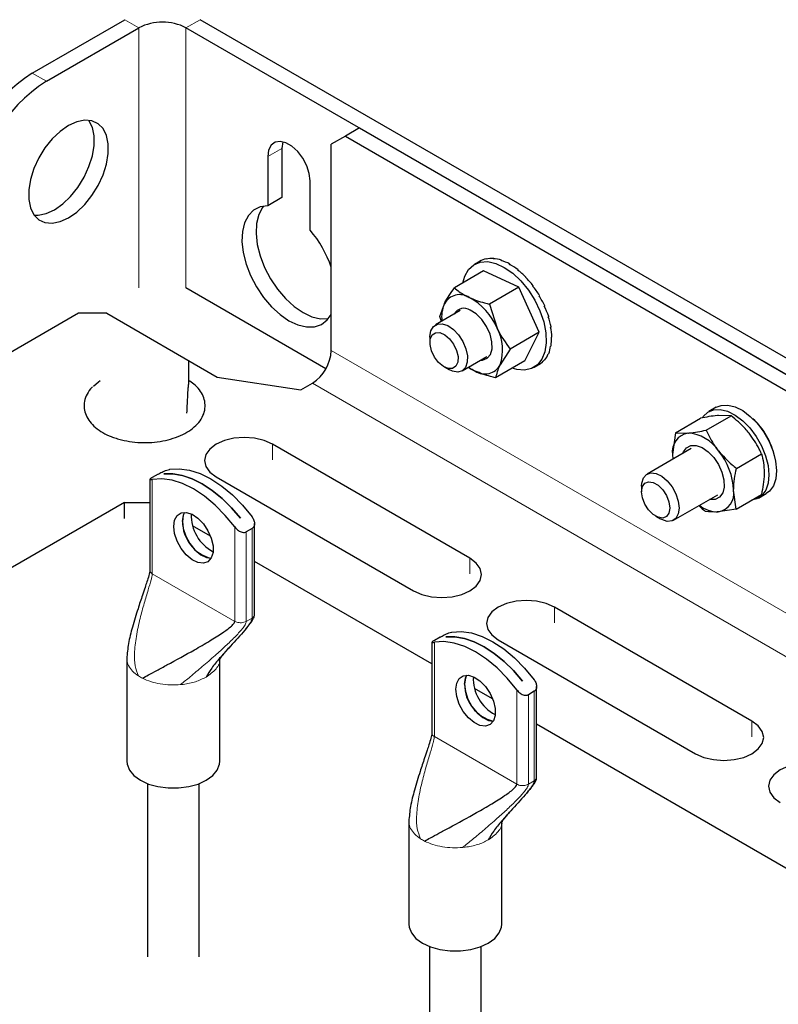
# Model space of a CAD drawing. Header units: millimetres. Extents: x 5 to 418, y 2 to 292.
# Tile 24 of 30: x 272 to 295, y 200 to 230. Entities that reach past the tile are written whole.
import ezdxf

# ---------------------------------------------------------------- set-up
doc = ezdxf.new("R2010")
doc.units = ezdxf.units.MM

msp = doc.modelspace()

# ---------------------------------------------------------------- linework, layer by layer
at = {"color": 7, "linetype": 'Continuous', "lineweight": 25}
for p, q in [((272.5274, 228.3421), (275.3134, 229.9504)), ((312.0547, 210.0464), (277.5762, 229.9504)), ((272.9517, 228.0972), (275.7377, 229.7055)), ((311.6304, 209.8015), (277.1519, 229.7055)), ((282.3703, 226.693), (281.9461, 226.448)), ((282.3703, 226.693), (306.412, 212.814)), ((281.9461, 226.448), (281.5218, 226.203)), ((281.9461, 226.448), (305.9877, 212.5691)), ((280.0369, 226.0803), (280.0369, 224.5991)), ((281.5218, 219.9973), (281.5218, 226.203)), ((279.6126, 225.8353), (279.6126, 224.3542)), ((280.8854, 223.6194), (280.8854, 225.1006)), ((280.0369, 224.5991), (279.6126, 224.3542)), ((286.1912, 222.7614), (286.1742, 222.7516)), ((286.1912, 222.7614), (286.1936, 222.7557)), ((286.41, 222.7701), (286.393, 222.7604)), ((286.41, 222.7701), (286.4132, 222.7591)), ((286.6474, 222.7163), (286.6305, 222.7065)), ((286.6474, 222.7163), (286.6498, 222.7008)), ((285.9825, 222.6806), (285.8298, 222.5924)), ((285.9994, 222.6903), (285.9824, 222.6806)), ((285.9994, 222.6903), (285.9995, 222.6901)), ((286.8944, 222.6018), (286.8774, 222.592)), ((286.8944, 222.6018), (286.8943, 222.5834)), ((287.1413, 222.4312), (287.1243, 222.4214)), ((287.1413, 222.4312), (287.1375, 222.4119)), ((286.1064, 222.3954), (285.2268, 221.8877)), ((287.1627, 221.9058), (286.1064, 222.3954)), ((287.3787, 222.2109), (287.3618, 222.2012)), ((287.3787, 222.2109), (287.3705, 222.1929)), ((281.3631, 219.452), (277.1519, 221.8831)), ((287.1627, 221.9058), (286.2832, 221.3981)), ((287.781, 220.5526), (287.1627, 221.9058)), ((287.5976, 221.9496), (287.5806, 221.9398)), ((287.5976, 221.9496), (287.5847, 221.9348)), ((287.7894, 221.6571), (287.7724, 221.6473)), ((287.7894, 221.6571), (287.7724, 221.6473)), ((284.7888, 221.0241), (284.9257, 221.4085)), ((286.2832, 221.3981), (286.5102, 220.674)), ((287.9468, 221.3447), (287.9298, 221.3349)), ((273.9204, 221.1198), (270.7282, 219.277)), ((274.7689, 221.1198), (273.9204, 221.1198)), ((274.7689, 221.1198), (278.0912, 219.2019)), ((285.399, 221.2006), (284.6574, 220.7725)), ((284.8343, 220.8746), (284.7888, 221.0241)), ((288.0638, 221.0245), (288.0468, 221.0147)), ((288.1358, 220.7087), (288.1188, 220.6989)), ((284.4917, 220.4062), (284.4917, 220.2429)), ((287.781, 220.5526), (286.9015, 220.0448)), ((287.343, 219.689), (287.781, 220.5526)), ((288.1601, 220.4095), (288.1432, 220.3997)), ((286.9015, 220.0448), (286.6004, 219.5656)), ((288.1358, 220.1384), (288.1188, 220.1286)), ((285.4573, 219.3868), (286.1989, 219.815)), ((288.0638, 219.9058), (288.0468, 219.896)), ((277.2315, 219.6822), (277.2315, 218.9796)), ((284.9159, 219.5081), (285.0573, 219.4265)), ((287.343, 219.689), (286.4634, 219.1812)), ((287.6196, 219.492), (287.7724, 219.5802)), ((287.7894, 219.59), (287.7725, 219.5802)), ((287.9468, 219.7206), (287.9299, 219.7108)), ((278.0912, 219.2019), (280.6026, 218.8134)), ((280.6026, 218.8134), (280.9561, 219.0175)), ((293.1038, 218.2927), (292.8775, 218.1621)), ((292.7958, 217.6023), (293.5508, 218.0382)), ((293.5508, 218.0382), (293.1719, 218.048)), ((291.8738, 217.5271), (292.6289, 217.963)), ((291.8738, 217.5271), (291.789, 216.8684)), ((291.8738, 217.5271), (292.2527, 217.5173)), ((285.6937, 213.7517), (279.754, 217.1806)), ((292.3487, 217.0485), (291.0213, 216.2823)), ((291.789, 216.8684), (291.7959, 216.7294)), ((293.7123, 216.455), (294.4673, 216.8908)), ((276.3128, 216.2803), (276.1384, 216.1796)), ((276.4865, 216.2873), (276.4879, 216.2881)), ((276.4879, 216.2875), (276.4879, 216.2881)), ((278.057, 216.2009), (283.9967, 212.772)), ((276.0661, 216.1253), (276.0661, 213.3859)), ((290.8556, 215.916), (290.8556, 215.7527)), ((291.8213, 214.8966), (293.1486, 215.6629)), ((293.7069, 215.2324), (293.6275, 215.7963)), ((293.7069, 215.2324), (294.4619, 215.6683)), ((294.3774, 215.5639), (294.6037, 215.6946)), ((275.2993, 215.4253), (269.0648, 211.8262)), ((275.2993, 215.4253), (276.0661, 215.4253)), ((275.2993, 214.9517), (275.2993, 215.4253)), ((291.2798, 215.0179), (291.4212, 214.9362)), ((293.7069, 215.2324), (293.1638, 215.1474)), ((277.8894, 214.4199), (277.35, 214.7313)), ((278.7931, 214.9574), (278.7917, 214.9566)), ((279.2135, 212.0552), (279.2135, 214.7948)), ((279.1412, 214.6475), (278.9668, 214.5468)), ((284.5514, 210.574), (279.2135, 213.6556)), ((294.179, 208.8533), (288.2393, 212.2822)), ((284.5514, 211.2269), (284.5514, 208.4875)), ((284.7981, 211.3818), (284.6237, 211.2811)), ((284.9718, 211.3889), (284.9732, 211.3897)), ((284.9732, 211.389), (284.9732, 211.3897)), ((286.5423, 211.3025), (292.482, 207.8736)), ((275.3701, 210.7487), (275.3701, 207.6459)), ((278.1701, 207.6459), (278.1701, 210.7487)), ((287.2784, 210.0589), (287.277, 210.0581)), ((286.3747, 209.5215), (285.8353, 209.8329)), ((287.6265, 209.749), (287.4521, 209.6483)), ((287.6987, 207.1568), (287.6987, 209.8963)), ((299.6237, 201.873), (287.6987, 208.7571)), ((275.9901, 206.9747), (275.9901, 201.7586)), ((277.5501, 201.7586), (277.5501, 206.9747)), ((283.8553, 205.8503), (283.8553, 202.7474)), ((286.6553, 202.7474), (286.6553, 205.8503)), ((284.4753, 202.0763), (284.4753, 196.8601)), ((286.0353, 196.8601), (286.0353, 202.0763))]:
    msp.add_line(p, q, dxfattribs=at)
at = {"color": 7, "linetype": 'Continuous', "lineweight": 18}
for p, q in [((275.7377, 229.7055), (275.3134, 229.9504)), ((277.5762, 229.9504), (277.1519, 229.7055)), ((275.7377, 229.7055), (275.7377, 221.8831)), ((277.1519, 229.7055), (277.1519, 221.8831)), ((272.5274, 228.3421), (272.9517, 228.0972)), ((280.0369, 226.0803), (279.6126, 225.8353)), ((306.412, 205.6285), (281.5218, 219.9973)), ((280.9561, 219.0175), (305.8463, 204.6488)), ((279.754, 216.707), (279.754, 217.1806)), ((276.1384, 216.1243), (276.1384, 213.2853)), ((278.618, 211.8538), (278.618, 214.6929)), ((278.9668, 214.5468), (278.9668, 211.8538)), ((279.1412, 214.6475), (279.1412, 211.9545)), ((285.6937, 213.2781), (285.6937, 213.7517)), ((276.1384, 213.2853), (278.618, 211.8538)), ((288.2393, 211.8086), (288.2393, 212.2822)), ((278.8938, 211.8247), (278.9668, 211.8538)), ((278.9668, 211.8538), (279.1412, 211.9545)), ((284.6237, 211.2258), (284.6237, 208.3868)), ((277.0687, 209.9591), (276.9891, 209.9505)), ((287.1032, 206.9554), (287.1032, 209.7944)), ((287.6265, 209.749), (287.6265, 207.0561)), ((287.4521, 209.6483), (287.4521, 206.9554)), ((294.179, 208.3797), (294.179, 208.8533)), ((284.6237, 208.3868), (287.1032, 206.9554)), ((287.4521, 206.9554), (287.6265, 207.0561)), ((287.3791, 206.9263), (287.4521, 206.9554)), ((285.5539, 205.0607), (285.4743, 205.052))]:
    msp.add_line(p, q, dxfattribs=at)
at = {"color": 7, "linetype": 'Continuous', "lineweight": 25, "flags": 128}
for points in [[(273.8663, 226.8801), (273.6164, 226.7662), (273.3664, 226.5916), (273.1274, 226.3639), (272.9098, 226.0932), (272.723, 225.7912), (272.5753, 225.4711), (272.4731, 225.147), (272.4209, 224.833), (272.4209, 224.5428), (272.4731, 224.2891), (272.5753, 224.083), (272.723, 223.9335), (272.9098, 223.8471), (273.1274, 223.8277), (273.3664, 223.876), (273.6164, 223.9899), (273.8663, 224.1645), (274.1053, 224.3922), (274.3229, 224.6629), (274.5097, 224.9649), (274.6574, 225.285), (274.7596, 225.6091), (274.8119, 225.9231), (274.8119, 226.2133), (274.7596, 226.467), (274.6574, 226.6731), (274.5097, 226.8226), (274.3229, 226.909), (274.1053, 226.9284), (273.8663, 226.8801)], [(272.5812, 224.0748), (272.7032, 224.0726), (272.9422, 224.1209), (273.1921, 224.2348), (273.442, 224.4095), (273.681, 224.6371), (273.8987, 224.9078), (274.0854, 225.2098), (274.2331, 225.5299), (274.3353, 225.854), (274.3876, 226.168), (274.3876, 226.4582), (274.3353, 226.7119), (274.2331, 226.918), (274.2273, 226.9262)], [(280.8854, 225.1006), (280.8596, 225.3225), (280.7844, 225.5562), (280.6658, 225.7828), (280.5134, 225.9838), (280.3396, 226.1431), (280.1585, 226.2477), (279.9847, 226.2891), (279.8323, 226.2639), (279.7137, 226.1743), (279.6384, 226.0275), (279.6126, 225.8353)], [(280.0643, 226.2778), (280.0627, 226.2724), (280.0369, 226.0803)], [(279.6126, 224.3542), (279.3844, 224.3199), (279.1876, 224.2203), (279.0294, 224.0592), (278.9157, 223.8424), (278.8504, 223.5778), (278.8361, 223.275), (278.8731, 222.945), (278.9603, 222.5999), (279.0943, 222.2521), (279.2704, 221.9144), (279.4821, 221.5991), (279.7217, 221.3175), (279.9805, 221.0801), (280.249, 220.8953), (280.5176, 220.77), (280.7764, 220.7087), (281.016, 220.7136), (281.2276, 220.7845), (281.4037, 220.9189), (281.5218, 221.0818)], [(279.484, 224.3436), (279.4537, 224.3042), (279.3399, 224.0874), (279.2747, 223.8227), (279.2603, 223.5199), (279.2974, 223.1899), (279.3846, 222.8448), (279.5186, 222.497), (279.6947, 222.1593), (279.9064, 221.844), (280.1459, 221.5625), (280.4047, 221.325), (280.6733, 221.1402), (280.9418, 221.0149), (281.2006, 220.9536), (281.4383, 220.9582)], [(285.4816, 222.0347), (285.5392, 222.2385), (285.6527, 222.4381), (285.8101, 222.5805), (286.0049, 222.66), (286.2292, 222.6732), (286.4738, 222.6197), (286.7287, 222.5015), (286.9834, 222.3236), (287.2275, 222.0933), (287.451, 221.8199), (287.6448, 221.5147), (287.8009, 221.1902), (287.913, 220.8595), (287.9764, 220.5364), (287.9886, 220.234), (287.949, 219.9646), (287.8593, 219.7394), (287.7232, 219.5675), (287.5461, 219.456), (287.3355, 219.4094), (287.0998, 219.4297), (286.9625, 219.4693)], [(286.0182, 219.7106), (286.076, 219.7131), (286.2135, 219.7665), (286.311, 219.884), (286.3599, 220.0551), (286.3557, 220.2645), (286.2988, 220.4938), (286.1943, 220.7224), (286.0516, 220.9301), (285.8831, 221.0984), (285.7041, 221.2125)], [(284.4917, 220.4062), (284.4918, 220.4206), (284.5206, 220.5958), (284.5971, 220.7252), (284.7145, 220.7972), (284.8624, 220.8054), (285.0276, 220.7492), (285.1954, 220.6335), (285.351, 220.4685), (285.4804, 220.269), (285.5723, 220.0527), (285.6184, 219.8388), (285.6147, 219.6463), (285.5615, 219.4923), (285.4634, 219.3905), (285.3293, 219.3499), (285.171, 219.3741), (285.0573, 219.4265)], [(284.896, 219.5202), (284.7522, 219.6405), (284.6282, 219.804), (284.5389, 219.9909), (284.4951, 220.1787), (284.502, 220.3446), (284.5589, 220.4688), (284.6588, 220.5362), (284.7897, 220.5386), (284.9359, 220.4759), (285.0796, 220.3555), (285.2036, 220.192), (285.2929, 220.0051), (285.3367, 219.8174), (285.3298, 219.6514), (285.273, 219.5273), (285.1731, 219.4599), (285.0421, 219.4574), (284.896, 219.5202)], [(285.6506, 219.4984), (285.733, 219.4435), (285.8532, 219.3786)], [(274.3729, 218.929), (274.5213, 219.0585), (274.572, 219.0944)], [(293.1038, 218.2927), (293.249, 218.349), (293.4504, 218.3593), (293.6707, 218.3057), (293.8996, 218.1908), (294.1263, 218.02), (294.3403, 217.8011), (294.5315, 217.5445), (294.6911, 217.2621), (294.8115, 216.9672), (294.8871, 216.6735), (294.9144, 216.3948), (294.892, 216.144), (294.8212, 215.9331), (294.7051, 215.7717), (294.6037, 215.6946)], [(292.701, 217.9941), (292.7127, 218.011), (292.8495, 218.1446), (293.0227, 218.2183), (293.2241, 218.2287), (293.4444, 218.1751), (293.6733, 218.0602), (293.9, 217.8894), (294.114, 217.6705), (294.3053, 217.4139), (294.4648, 217.1315), (294.5852, 216.8366), (294.6608, 216.5429), (294.6881, 216.2641), (294.6658, 216.0134), (294.5949, 215.8024), (294.4788, 215.641), (294.3229, 215.5368), (294.1649, 215.4968)], [(279.754, 217.1806), (279.5055, 217.2907), (279.2161, 217.3599), (278.9055, 217.3835), (278.5949, 217.3599), (278.3055, 217.2907), (278.057, 217.1806), (277.8663, 217.0371), (277.7464, 216.8701), (277.7055, 216.6908), (277.7464, 216.5115), (277.8663, 216.3444), (278.057, 216.2009)], [(292.1031, 216.9068), (292.1193, 216.9487), (292.2105, 217.0764), (292.3421, 217.1439), (292.5034, 217.1456), (292.6812, 217.0814), (292.8613, 216.9565), (293.0289, 216.7811)], [(293.0289, 216.7811), (293.1706, 216.5693), (293.2748, 216.3384), (293.3331, 216.1069), (293.3408, 215.8937), (293.2972, 215.716), (293.2059, 215.5883), (293.0744, 215.5209), (292.9131, 215.5191), (292.9031, 215.5211)], [(278.7917, 214.9566), (278.522, 215.2695), (278.2366, 215.5487), (277.9405, 215.789), (277.6391, 215.9863), (277.3377, 216.1371), (277.0416, 216.2385), (276.7562, 216.2889), (276.4865, 216.2873)], [(276.4879, 216.2881), (276.7576, 216.2897), (277.043, 216.2393), (277.3391, 216.1379), (277.6405, 215.9871), (277.9419, 215.7898), (278.238, 215.5495), (278.5234, 215.2703), (278.7931, 214.9574)], [(276.6616, 216.4264), (276.9481, 216.4449), (277.2545, 216.4022), (277.5745, 216.2991), (277.9014, 216.1378), (278.2283, 215.9217), (278.5483, 215.6553), (278.8548, 215.3442), (279.1412, 214.9949)], [(290.8556, 215.916), (290.8619, 216.0097), (290.9116, 216.1671), (291.0066, 216.2731), (291.1385, 216.3184), (291.2954, 216.2989), (291.4636, 216.2164), (291.628, 216.0782), (291.774, 215.8965), (291.8887, 215.6876), (291.9619, 215.4699), (291.987, 215.2629), (291.987, 215.2629)], [(278.618, 214.6929), (278.3315, 215.0421), (278.0251, 215.3532), (277.705, 215.6196), (277.3782, 215.8357), (277.0513, 215.997), (276.7313, 216.1001), (276.4248, 216.1428), (276.1384, 216.1243)], [(291.6786, 215.4452), (291.7042, 215.2629), (291.6786, 215.1101), (291.6049, 215.0052), (291.492, 214.961), (291.3536, 214.9828), (291.2062, 215.0678), (291.0678, 215.206), (290.9549, 215.3805), (290.8812, 215.5704), (290.8556, 215.7527), (290.8812, 215.9055), (290.9549, 216.0103), (291.0678, 216.0545), (291.2062, 216.0328), (291.3536, 215.9477), (291.492, 215.8096), (291.6049, 215.6351), (291.6786, 215.4452)], [(276.8106, 214.4914), (276.7842, 214.7088), (276.8106, 214.8958), (276.8874, 215.0356), (277.0078, 215.116), (277.1612, 215.1297), (277.3338, 215.0755), (277.5103, 214.9583), (277.6752, 214.7885), (277.8136, 214.5811), (277.9133, 214.3546), (277.9655, 214.1291), (277.9655, 213.9246), (277.9133, 213.7594), (277.8136, 213.648), (277.6752, 213.6005), (277.5103, 213.6209), (277.3338, 213.7076), (277.1612, 213.8527), (277.0078, 214.0435), (276.8874, 214.2629), (276.8106, 214.4914)], [(277.1094, 215.1327), (277.0715, 215.0464), (277.0451, 214.8594)], [(277.0465, 214.8603), (277.0729, 215.0472), (277.1104, 215.1327)], [(291.987, 215.2629), (291.9619, 215.0848), (291.8887, 214.9516), (291.774, 214.8751), (291.628, 214.862), (291.4636, 214.9136), (291.4212, 214.9362)], [(277.0451, 214.8594), (277.0715, 214.642), (277.1483, 214.4135), (277.2688, 214.1941), (277.4221, 214.0033), (277.5947, 213.8582), (277.7713, 213.7716), (277.9078, 213.7497)], [(283.9967, 212.772), (284.2452, 212.6619), (284.5346, 212.5927), (284.8452, 212.5691), (285.1558, 212.5927), (285.4452, 212.6619), (285.6937, 212.772), (285.8844, 212.9155), (286.0043, 213.0826), (286.0452, 213.2619), (286.0043, 213.4412), (285.8844, 213.6082), (285.6937, 213.7517)], [(288.2393, 212.2822), (287.9908, 212.3923), (287.7014, 212.4615), (287.3908, 212.4851), (287.0802, 212.4615), (286.7908, 212.3923), (286.5423, 212.2822), (286.3516, 212.1387), (286.2317, 211.9716), (286.1908, 211.7923), (286.2317, 211.613), (286.3516, 211.446), (286.5423, 211.3025)], [(285.1469, 211.5279), (285.4334, 211.5464), (285.7398, 211.5037), (286.0598, 211.4006), (286.3867, 211.2393), (286.7136, 211.0232), (287.0336, 210.7568), (287.3401, 210.4457), (287.6265, 210.0965)], [(287.1032, 209.7944), (286.8168, 210.1437), (286.5103, 210.4547), (286.1903, 210.7211), (285.8634, 210.9372), (285.5366, 211.0985), (285.2166, 211.2016), (284.9101, 211.2444), (284.6237, 211.2258)], [(287.277, 210.0581), (287.0073, 210.3711), (286.7219, 210.6502), (286.4258, 210.8906), (286.1244, 211.0879), (285.8229, 211.2386), (285.5269, 211.3401), (285.2415, 211.3905), (284.9718, 211.3889)], [(284.9732, 211.3897), (285.2429, 211.3913), (285.5283, 211.3409), (285.8243, 211.2394), (286.1258, 211.0887), (286.4272, 210.8914), (286.7233, 210.651), (287.0087, 210.3719), (287.2784, 210.0589)], [(285.2959, 209.593), (285.2695, 209.8104), (285.2959, 209.9973), (285.3727, 210.1372), (285.4931, 210.2175), (285.6464, 210.2312), (285.8191, 210.1771), (285.9956, 210.0599), (286.1604, 209.89), (286.2989, 209.6826), (286.3986, 209.4561), (286.4508, 209.2306), (286.4508, 209.0262), (286.3986, 208.8609), (286.2989, 208.7496), (286.1604, 208.702), (285.9956, 208.7225), (285.8191, 208.8091), (285.6464, 208.9543), (285.4931, 209.145), (285.3727, 209.3644), (285.2959, 209.593)], [(285.5947, 210.2343), (285.5568, 210.1479), (285.5304, 209.961)], [(285.5318, 209.9618), (285.5582, 210.1488), (285.5957, 210.2343)], [(285.5304, 209.961), (285.5568, 209.7436), (285.6336, 209.515), (285.754, 209.2956), (285.9074, 209.1049), (286.08, 208.9598), (286.2565, 208.8731), (286.3931, 208.8513)], [(292.482, 207.8736), (292.7305, 207.7635), (293.0199, 207.6943), (293.3305, 207.6707), (293.6411, 207.6943), (293.9305, 207.7635), (294.179, 207.8736), (294.3697, 208.017), (294.4896, 208.1841), (294.5305, 208.3634), (294.4896, 208.5427), (294.3697, 208.7098), (294.179, 208.8533)], [(275.3701, 207.6459), (275.3789, 207.5554), (275.4486, 207.3789), (275.5846, 207.2159), (275.7801, 207.0744), (276.0252, 206.9615), (276.3077, 206.883), (276.6133, 206.8427), (276.9268, 206.8427), (277.2324, 206.883), (277.5149, 206.9615), (277.76, 207.0744), (277.9555, 207.2159), (278.0915, 207.3789), (278.1613, 207.5554), (278.1701, 207.6459)], [(296.7246, 207.3837), (296.4761, 207.4938), (296.1867, 207.563), (295.8761, 207.5866), (295.5655, 207.563), (295.2761, 207.4938), (295.0276, 207.3837), (294.8368, 207.2402), (294.717, 207.0732), (294.6761, 206.8939), (294.717, 206.7146), (294.8368, 206.5475), (295.0276, 206.404)], [(283.8553, 202.7474), (283.8641, 202.6569), (283.9339, 202.4805), (284.0699, 202.3174), (284.2654, 202.1759), (284.5105, 202.0631), (284.7929, 201.9846), (285.0986, 201.9443), (285.4121, 201.9443), (285.7177, 201.9846), (286.0002, 202.0631), (286.2453, 202.1759), (286.4408, 202.3174), (286.5768, 202.4805), (286.6465, 202.6569), (286.6553, 202.7474)]]:
    msp.add_lwpolyline(points, dxfattribs=at)
at = {"color": 7, "linetype": 'Continuous', "lineweight": 25}
for centre, radius, start, end in [((276.4448, 228.3407), 1.5371, 62.611, 117.389), ((274.9789, 224.4773), 4.5767, 122.38679, 177.61318), ((275.4031, 224.2324), 4.5768, 122.38689, 177.6131), ((278.3165, 221.413), 3.3864, 18.82065, 40.65873), ((286.3499, 222.0415), 0.7372, 102.4361, 119.90275), ((286.3597, 221.9016), 0.8701, 86.68593, 102.31003), ((286.3269, 221.6231), 1.1391, 73.6595, 86.67424), ((286.2022, 221.2415), 1.5262, 63.03188, 73.7049), ((285.9754, 220.815), 1.9928, 54.1941, 63.08839), ((285.6833, 220.4203), 2.466, 46.56532, 54.24243), ((285.3988, 220.1251), 2.8572, 39.6849, 46.60389), ((285.2109, 219.9712), 3.0807, 33.17737, 39.71698), ((285.3864, 221.154), 0.5263, 57.01618, 151.08459), ((284.7794, 219.9424), 1.8791, 22.91461, 61.60905), ((285.1956, 219.9605), 3.0798, 26.70828, 33.20832), ((285.8412, 221.0099), 0.9985, 156.47353, 187.23839), ((285.5154, 220.9274), 0.3418, 56.50924, 150.38873), ((285.3865, 220.0534), 2.8479, 19.93671, 26.74249), ((285.7634, 220.1845), 2.4297, 12.45927, 19.97913), ((285.3248, 220.0198), 1.354, 340.40284, 28.89468), ((286.2575, 220.2857), 1.9067, 3.72531, 12.51827), ((286.7621, 220.3078), 1.3841, 352.97176, 3.80961), ((287.177, 220.2431), 0.9488, 339.17596, 353.0702), ((280.2936, 220.0532), 1.2295, 302.60577, 357.39409), ((287.4365, 220.1278), 0.6528, 321.41717, 339.20642), ((286.1397, 219.8201), 0.5263, 237.01618, 331.08461), ((287.5339, 220.029), 0.5079, 300.20138, 321.2174), ((292.8009, 216.3858), 2.0996, 11.89224, 48.10239), ((292.3509, 216.9571), 0.5688, 99.94011, 188.9651), ((292.1732, 216.3249), 1.1951, 33.31461, 86.18639), ((291.6392, 215.7119), 1.9901, 2.42905, 39.62917), ((293.0656, 215.7076), 0.5688, 279.94017, 8.96495), ((293.1502, 216.0279), 0.8806, 230.98066, 270.88218), ((278.532, 215.032), 1.2219, 177.46365, 242.53096), ((278.1844, 214.8544), 1.1378, 179.70422, 255.95911), ((287.0173, 210.1336), 1.2219, 177.4635, 242.53112), ((286.6696, 209.9559), 1.1378, 179.70415, 255.95921)]:
    msp.add_arc(centre, radius, start, end, dxfattribs=at)
at = {"color": 7, "linetype": 'Continuous', "lineweight": 18}
for centre, start, end in [((276.4404, 211.3187), 236.88187, 243.122), ((284.9257, 206.4202), 236.88185, 243.12202)]:
    msp.add_arc(centre, 1.3187, start, end, dxfattribs=at)
at = {"color": 7, "linetype": 'Continuous', "lineweight": 25}
for points, knots in [([(284.9257, 221.4085), (284.931, 221.4188), (284.9743, 221.5031), (285.0714, 221.6654), (285.1729, 221.8106), (285.2268, 221.8877)], [0, 0, 0, 0, 0.06154461, 0.50173459, 1, 1, 1, 1]), ([(285.2268, 221.8877), (285.2754, 221.847), (285.3764, 221.7622), (285.5278, 221.6666), (285.6311, 221.6159), (285.6729, 221.5955)], [0, 0, 0, 0, 0.3549046, 0.7389583, 1, 1, 1, 1]), ([(285.6729, 221.5955), (285.7455, 221.5648), (285.8963, 221.5011), (286.1024, 221.4413), (286.2341, 221.4098), (286.2832, 221.3981)], [0, 0, 0, 0, 0.3675816, 0.7641956, 1, 1, 1, 1]), ([(286.5102, 220.674), (286.5176, 220.6581), (286.6215, 220.4338), (286.7667, 220.2321), (286.9015, 220.0448)], [0, 0, 0, 0, 0.0712838, 1, 1, 1, 1]), ([(285.8532, 219.3786), (285.8106, 219.398), (285.7386, 219.4307), (285.6756, 219.4784), (285.6499, 219.498)], [0, 0, 0, 0, 0.5908158, 1, 1, 1, 1]), ([(286.6004, 219.5656), (286.5953, 219.5555), (286.534, 219.4339), (286.4972, 219.3021), (286.4634, 219.1812)], [0, 0, 0, 0, 0.0832581, 1, 1, 1, 1]), ([(286.4634, 219.1812), (286.4142, 219.1927), (286.2058, 219.2415), (286.0059, 219.3192), (285.8532, 219.3786)], [0, 0, 0, 0, 0.2359795, 1, 1, 1, 1]), ([(274.3387, 218.9049), (274.3316, 218.8989), (274.2629, 218.8396), (274.1715, 218.6957), (274.0893, 218.481), (274.0811, 218.2592), (274.1387, 218.0478), (274.2564, 217.852), (274.4292, 217.6754), (274.6491, 217.5249), (274.8381, 217.4346), (274.9493, 217.3933), (274.9725, 217.3847)], [0, 0, 0, 0, 0.0138129, 0.1349529, 0.2472265, 0.3534177, 0.4587491, 0.5688866, 0.689591, 0.8236238, 0.9632225, 1, 1, 1, 1]), ([(274.9725, 217.3847), (275.025, 217.3672), (275.1809, 217.315), (275.4523, 217.2585), (275.785, 217.2262), (276.122, 217.2314), (276.4519, 217.2733), (276.7643, 217.3511), (277.0491, 217.463), (277.2973, 217.6073), (277.4995, 217.7815), (277.6454, 217.9818), (277.725, 218.1995), (277.7338, 218.4205), (277.6762, 218.6323), (277.5579, 218.8272), (277.4062, 218.9877), (277.2847, 219.0663), (277.2315, 219.1008)], [0, 0, 0, 0, 0.0392788, 0.1163817, 0.1957657, 0.2757425, 0.3546466, 0.4308947, 0.5032146, 0.5707734, 0.6333232, 0.6910191, 0.7444959, 0.795073, 0.8452407, 0.8976985, 0.9551871, 1, 1, 1, 1]), ([(277.1819, 218.1135), (277.1858, 218.2104), (277.193, 218.39), (277.2052, 218.6334), (277.2168, 218.8253), (277.2272, 218.9343), (277.2315, 218.9796)], [0, 0, 0, 0, 0.3354192, 0.6214033, 0.8426094, 1, 1, 1, 1]), ([(293.1719, 218.048), (293.1608, 218.047), (292.9783, 218.0313), (292.7981, 217.9961), (292.6289, 217.963)], [0, 0, 0, 0, 0.0606624, 1, 1, 1, 1]), ([(294.0912, 217.5119), (294.0522, 217.5588), (293.8911, 217.7527), (293.6975, 217.9151), (293.5508, 218.0382)], [0, 0, 0, 0, 0.2420462, 1, 1, 1, 1]), ([(292.2527, 217.5173), (292.2638, 217.5183), (292.4464, 217.534), (292.6265, 217.5692), (292.7958, 217.6023)], [0, 0, 0, 0, 0.0606624, 1, 1, 1, 1]), ([(292.7958, 217.6023), (292.8778, 217.439), (292.9871, 217.2215), (293.1351, 217.0291), (293.1719, 216.9813)], [0, 0, 0, 0, 0.7511753, 1, 1, 1, 1]), ([(294.4673, 216.8908), (294.4443, 216.9397), (294.341, 217.1591), (294.2004, 217.3576), (294.0912, 217.5119)], [0, 0, 0, 0, 0.2226296, 1, 1, 1, 1]), ([(291.789, 216.8684), (291.7888, 216.854), (291.788, 216.8086), (291.797, 216.764), (291.8032, 216.7336)], [0, 0, 0, 0, 0.3180329, 1, 1, 1, 1]), ([(293.1719, 216.9813), (293.3023, 216.8365), (293.4712, 216.6488), (293.6675, 216.491), (293.7123, 216.455)], [0, 0, 0, 0, 0.77173548, 1, 1, 1, 1]), ([(294.4673, 216.8908), (294.4898, 216.8029), (294.5372, 216.618), (294.5434, 216.4271), (294.5467, 216.327)], [0, 0, 0, 0, 0.4753751, 1, 1, 1, 1]), ([(276.3128, 216.2803), (276.3313, 216.2906), (276.3702, 216.3123), (276.4323, 216.3432), (276.5011, 216.3746), (276.5749, 216.4036), (276.6298, 216.4204), (276.6589, 216.4258), (276.6616, 216.4264)], [0, 0, 0, 0, 0.1678394, 0.3513251, 0.548107, 0.7657172, 0.9780293, 1, 1, 1, 1]), ([(293.6275, 215.7963), (293.6276, 215.8109), (293.6289, 215.9253), (293.6492, 216.1468), (293.6908, 216.3498), (293.7123, 216.455)], [0, 0, 0, 0, 0.0657363, 0.5160905, 1, 1, 1, 1]), ([(294.5467, 216.327), (294.5466, 216.3124), (294.5442, 216.0909), (294.5016, 215.8724), (294.4619, 215.6683)], [0, 0, 0, 0, 0.0658079, 1, 1, 1, 1]), ([(276.1384, 216.1796), (276.1241, 216.1707), (276.101, 216.1563), (276.077, 216.1422), (276.0611, 216.1201), (276.0983, 216.1158), (276.1171, 216.1207), (276.1357, 216.1238), (276.1384, 216.1243)], [0, 0, 0, 0, 0.2962255, 0.4780457, 0.5596682, 0.662186, 0.9522015, 1, 1, 1, 1]), ([(292.5836, 215.3367), (292.606, 215.3129), (292.6677, 215.2473), (292.7393, 215.1923), (292.7849, 215.1572)], [0, 0, 0, 0, 0.3618247, 1, 1, 1, 1]), ([(293.1638, 215.1474), (293.153, 215.1465), (293.027, 215.1365), (292.9006, 215.1473), (292.7849, 215.1572)], [0, 0, 0, 0, 0.0854962, 1, 1, 1, 1]), ([(279.1412, 214.9949), (279.1627, 214.9603), (279.2036, 214.8945), (279.219, 214.7921), (279.2028, 214.7137), (279.1729, 214.6687), (279.1492, 214.6528), (279.1412, 214.6475)], [0, 0, 0, 0, 0.3139871, 0.5965086, 0.7787259, 0.9260104, 1, 1, 1, 1]), ([(278.618, 214.6929), (278.6456, 214.6613), (278.699, 214.6003), (278.7925, 214.5457), (278.8749, 214.5251), (278.9314, 214.5294), (278.9581, 214.5425), (278.9668, 214.5468)], [0, 0, 0, 0, 0.3077327, 0.5953417, 0.7816597, 0.9287142, 1, 1, 1, 1]), ([(276.0663, 213.3876), (276.0656, 213.378), (276.0641, 213.356), (276.0532, 213.3045), (276.0253, 213.1983), (275.9783, 213.0501), (275.9136, 212.8533), (275.8233, 212.5844), (275.6911, 212.1866), (275.5456, 211.7027), (275.4118, 211.205), (275.3835, 210.8855), (275.3702, 210.7346)], [0, 0, 0, 0, 0.0105068, 0.0240865, 0.0572672, 0.1302671, 0.1935931, 0.2833298, 0.4396642, 0.6507476, 0.8349812, 1, 1, 1, 1]), ([(278.9182, 211.5888), (278.9193, 211.59), (278.9914, 211.6708), (279.0884, 211.7879), (279.1789, 211.9303), (279.2087, 212.0036), (279.2119, 212.0387), (279.2135, 212.0553)], [0, 0, 0, 0, 0.0088343, 0.5802075, 0.8121126, 0.9108874, 1, 1, 1, 1]), ([(275.8442, 210.1425), (275.903, 210.1753), (276.0451, 210.2549), (276.2914, 210.3866), (276.7553, 210.6364), (277.2887, 210.9273), (277.8461, 211.2498), (278.2191, 211.484), (278.4678, 211.6606), (278.583, 211.7756), (278.6138, 211.8266), (278.6167, 211.8455), (278.618, 211.8538)], [0, 0, 0, 0, 0.0616013, 0.1489533, 0.2553902, 0.5434655, 0.7046363, 0.8441114, 0.9464865, 0.9826147, 0.9923837, 1, 1, 1, 1]), ([(279.1412, 211.9545), (279.1384, 211.9361), (279.1318, 211.893), (279.0961, 211.8267), (279.0151, 211.7006), (278.7948, 211.4366), (278.4884, 211.1096), (278.1684, 210.7509), (277.9294, 210.4685), (277.8127, 210.2679), (277.76, 210.1772)], [0, 0, 0, 0, 0.0245835, 0.0573742, 0.0984488, 0.2237534, 0.5112758, 0.692979, 0.8612099, 1, 1, 1, 1]), ([(284.7981, 211.3818), (284.8166, 211.3922), (284.8554, 211.4138), (284.9175, 211.4447), (284.9864, 211.4761), (285.0602, 211.5051), (285.115, 211.5219), (285.1442, 211.5274), (285.1469, 211.5279)], [0, 0, 0, 0, 0.16784, 0.3513187, 0.5481012, 0.7657122, 0.9780292, 1, 1, 1, 1]), ([(284.6237, 211.2811), (284.6094, 211.2722), (284.5863, 211.2579), (284.5623, 211.2437), (284.5464, 211.2216), (284.5836, 211.2174), (284.6024, 211.2222), (284.621, 211.2254), (284.6237, 211.2258)], [0, 0, 0, 0, 0.2962193, 0.47803563, 0.55968835, 0.66219204, 0.95220252, 1, 1, 1, 1]), ([(278.1729, 210.7316), (278.1733, 210.7292), (278.1755, 210.7151), (278.1977, 210.7698), (278.2435, 210.8129), (278.3391, 210.9448), (278.4226, 211.0352), (278.4679, 211.0842)], [0, 0, 0, 0, 0.0135791, 0.0779869, 0.1941627, 0.5623373, 1, 1, 1, 1]), ([(287.6265, 210.0965), (287.648, 210.0619), (287.6889, 209.9961), (287.7043, 209.8936), (287.6881, 209.8153), (287.6582, 209.7703), (287.6344, 209.7543), (287.6265, 209.749)], [0, 0, 0, 0, 0.3139853, 0.5965202, 0.7787363, 0.9260196, 1, 1, 1, 1]), ([(287.1032, 209.7944), (287.1309, 209.7629), (287.1843, 209.7019), (287.2778, 209.6472), (287.3602, 209.6266), (287.4167, 209.631), (287.4434, 209.6441), (287.4521, 209.6483)], [0, 0, 0, 0, 0.30773131, 0.59533901, 0.78165944, 0.92871491, 1, 1, 1, 1]), ([(284.5515, 208.4892), (284.5509, 208.4796), (284.5494, 208.4575), (284.5385, 208.406), (284.5106, 208.2999), (284.4636, 208.1517), (284.3989, 207.9548), (284.3086, 207.686), (284.1763, 207.2882), (284.0309, 206.8042), (283.8971, 206.3066), (283.8688, 205.9871), (283.8555, 205.8361)], [0, 0, 0, 0, 0.0105068, 0.0240865, 0.0572693, 0.1302692, 0.1935932, 0.2833298, 0.4396664, 0.6507476, 0.8349834, 1, 1, 1, 1]), ([(287.6265, 207.0561), (287.6237, 207.0376), (287.6171, 206.9946), (287.5814, 206.9283), (287.5003, 206.8021), (287.2801, 206.5382), (286.9737, 206.2112), (286.6537, 205.8524), (286.4146, 205.57), (286.298, 205.3695), (286.2453, 205.2788)], [0, 0, 0, 0, 0.0245809, 0.0573741, 0.0984488, 0.2237536, 0.5112747, 0.6929784, 0.8612096, 1, 1, 1, 1]), ([(287.4035, 206.6903), (287.4046, 206.6916), (287.4768, 206.7723), (287.5737, 206.8894), (287.6642, 207.0318), (287.694, 207.1052), (287.6972, 207.1402), (287.6987, 207.1569)], [0, 0, 0, 0, 0.0088265, 0.5802132, 0.8121114, 0.910897, 1, 1, 1, 1]), ([(284.3295, 205.244), (284.3883, 205.2769), (284.5304, 205.3564), (284.7766, 205.4882), (285.2406, 205.7379), (285.7739, 206.0289), (286.3313, 206.3513), (286.7043, 206.5855), (286.9531, 206.7621), (287.0682, 206.8772), (287.0991, 206.9281), (287.102, 206.9471), (287.1032, 206.9554)], [0, 0, 0, 0, 0.0616014, 0.1489535, 0.2553905, 0.5434663, 0.7046374, 0.8441116, 0.9464869, 0.9826164, 0.9923854, 1, 1, 1, 1]), ([(286.6582, 205.8331), (286.6586, 205.8307), (286.6608, 205.8167), (286.683, 205.8714), (286.7288, 205.9145), (286.8244, 206.0463), (286.9079, 206.1367), (286.9532, 206.1858)], [0, 0, 0, 0, 0.013591, 0.0780084, 0.1941712, 0.5623371, 1, 1, 1, 1])]:
    msp.add_open_spline(points, degree=3, knots=knots, dxfattribs=at)
at = {"color": 7, "linetype": 'Continuous', "lineweight": 18}
for points, knots in [([(276.1384, 213.2853), (276.1376, 213.2736), (276.1358, 213.2461), (276.1236, 213.1867), (276.0859, 213.0361), (276.0047, 212.7697), (275.8892, 212.3829), (275.7628, 211.9182), (275.6518, 211.4116), (275.5979, 210.9341), (275.6026, 210.5266), (275.6828, 210.313), (275.7199, 210.2142)], [0, 0, 0, 0, 0.0111021, 0.0262322, 0.0576515, 0.1589021, 0.2912995, 0.4421027, 0.617512, 0.7841337, 0.9002336, 1, 1, 1, 1]), ([(276.0687, 213.3879), (276.0685, 213.3785), (276.0678, 213.3532), (276.0947, 213.3149), (276.123, 213.2957), (276.1384, 213.2853)], [0, 0, 0, 0, 0.2110236, 0.5721341, 1, 1, 1, 1]), ([(279.1412, 211.9545), (279.1618, 211.968), (279.1993, 211.9925), (279.2091, 212.0358), (279.2135, 212.0552)], [0, 0, 0, 0, 0.5507413, 1, 1, 1, 1]), ([(278.9668, 211.8538), (278.9642, 211.8381), (278.958, 211.8006), (278.9159, 211.7264), (278.8087, 211.5789), (278.6097, 211.3681), (278.3343, 211.102), (278.0082, 210.8073), (277.6535, 210.5005), (277.3059, 210.2088), (277.0866, 210.03), (276.9891, 209.9505)], [0, 0, 0, 0, 0.0172419, 0.0409274, 0.0912754, 0.2157136, 0.3543219, 0.5073806, 0.6927616, 0.8633982, 1, 1, 1, 1]), ([(278.618, 211.8538), (278.6376, 211.8445), (278.6789, 211.8248), (278.7488, 211.8126), (278.8219, 211.8103), (278.87, 211.8199), (278.8938, 211.8247)], [0, 0, 0, 0, 0.229435, 0.4821485, 0.7442406, 1, 1, 1, 1]), ([(275.7199, 210.2142), (275.6578, 210.2596), (275.5408, 210.3449), (275.4233, 210.5125), (275.3664, 210.6495), (275.3745, 210.7225), (275.3758, 210.7348)], [0, 0, 0, 0, 0.35184261, 0.66222259, 0.94314351, 1, 1, 1, 1]), ([(278.1642, 210.7422), (278.166, 210.7359), (278.1977, 210.6278), (278.049, 210.3824), (277.8625, 210.25), (277.76, 210.1772)], [0, 0, 0, 0, 0.0270554, 0.4651726, 1, 1, 1, 1]), ([(276.9891, 209.9505), (276.8867, 209.9449), (276.6829, 209.9338), (276.3827, 209.9665), (276.0991, 210.0295), (275.9271, 210.1057), (275.8442, 210.1425)], [0, 0, 0, 0, 0.2614354, 0.5204737, 0.7690018, 1, 1, 1, 1]), ([(277.76, 210.1772), (277.6555, 210.1262), (277.436, 210.0191), (277.1949, 209.9797), (277.0687, 209.9591)], [0, 0, 0, 0, 0.4764327, 1, 1, 1, 1]), ([(284.6237, 208.3868), (284.6229, 208.3752), (284.6211, 208.3476), (284.6089, 208.2882), (284.5712, 208.1377), (284.4899, 207.8713), (284.3745, 207.4844), (284.2481, 207.0197), (284.1371, 206.5131), (284.0831, 206.0356), (284.0879, 205.6282), (284.1681, 205.4145), (284.2052, 205.3158)], [0, 0, 0, 0, 0.0111021, 0.0262304, 0.0576516, 0.1589006, 0.2913, 0.4421035, 0.6175113, 0.7841352, 0.9002353, 1, 1, 1, 1]), ([(284.554, 208.4894), (284.5538, 208.4801), (284.5531, 208.4548), (284.5799, 208.4165), (284.6083, 208.3972), (284.6237, 208.3868)], [0, 0, 0, 0, 0.2110617, 0.5721198, 1, 1, 1, 1]), ([(287.6265, 207.0561), (287.6471, 207.0696), (287.6846, 207.0941), (287.6943, 207.1373), (287.6987, 207.1568)], [0, 0, 0, 0, 0.5507547, 1, 1, 1, 1]), ([(287.4521, 206.9554), (287.4495, 206.9396), (287.4433, 206.9022), (287.4012, 206.828), (287.294, 206.6804), (287.095, 206.4697), (286.8196, 206.2035), (286.4934, 205.9088), (286.1388, 205.602), (285.7912, 205.3103), (285.5719, 205.1315), (285.4743, 205.052)], [0, 0, 0, 0, 0.017242, 0.0409255, 0.0912754, 0.2157122, 0.3543207, 0.5073796, 0.6927624, 0.8633979, 1, 1, 1, 1]), ([(287.1032, 206.9554), (287.1229, 206.946), (287.1642, 206.9263), (287.234, 206.9142), (287.3072, 206.9119), (287.3553, 206.9215), (287.3791, 206.9263)], [0, 0, 0, 0, 0.2294287, 0.4821442, 0.7442372, 1, 1, 1, 1]), ([(284.2052, 205.3158), (284.143, 205.3611), (284.0261, 205.4464), (283.9086, 205.6141), (283.8517, 205.751), (283.8597, 205.824), (283.8611, 205.8363)], [0, 0, 0, 0, 0.3518421, 0.6622226, 0.9431434, 1, 1, 1, 1]), ([(286.6495, 205.8438), (286.6513, 205.8375), (286.6829, 205.7294), (286.5343, 205.484), (286.3478, 205.3516), (286.2453, 205.2788)], [0, 0, 0, 0, 0.0270633, 0.4651727, 1, 1, 1, 1]), ([(285.4743, 205.052), (285.372, 205.0464), (285.1682, 205.0353), (284.868, 205.0681), (284.5843, 205.131), (284.4123, 205.2073), (284.3295, 205.244)], [0, 0, 0, 0, 0.2614355, 0.5204739, 0.769002, 1, 1, 1, 1]), ([(286.2453, 205.2788), (286.1407, 205.2277), (285.9213, 205.1206), (285.6802, 205.0813), (285.5539, 205.0607)], [0, 0, 0, 0, 0.4764332, 1, 1, 1, 1])]:
    msp.add_open_spline(points, degree=3, knots=knots, dxfattribs=at)

doc.saveas('drawing.dxf')
